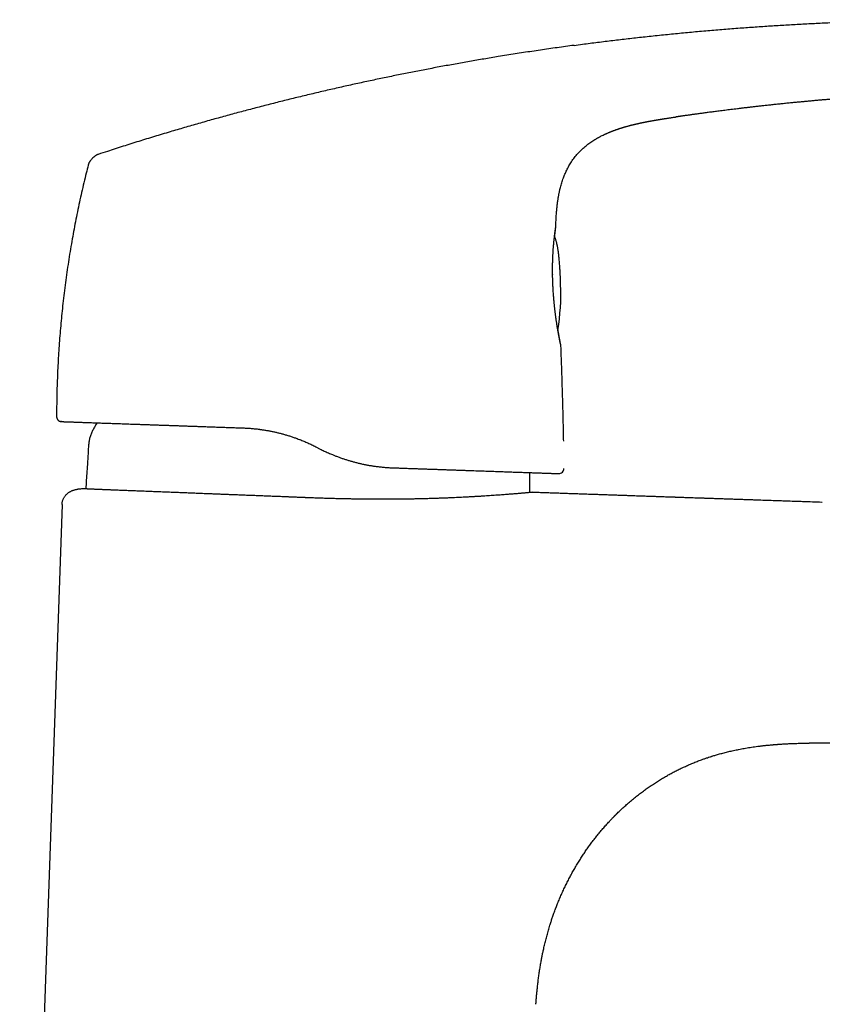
# Model space of a CAD drawing. Header units: millimetres. Extents: x 8 to 572, y 12 to 522.
# Tile 41 of 42: x 420 to 499, y 426 to 522. Entities that reach past the tile are written whole.
import ezdxf

# ---------------------------------------------------------------- set-up
doc = ezdxf.new("R2010")
doc.units = ezdxf.units.MM

msp = doc.modelspace()

# ---------------------------------------------------------------- linework, layer by layer
at = {"color": 7, "linetype": 'Continuous', "lineweight": 30}
for p, q in [((484.621, 512.881), (484.627, 512.881)), ((426.91, 508.155), (426.911, 508.155)), ((473.283, 490.576), (473.283, 490.567)), ((423.81, 483.457), (423.808, 483.457)), ((427.567, 482.483), (427.567, 482.483)), ((449.242, 480.492), (449.694, 480.262)), ((472.81, 477.861), (472.807, 477.861)), ((425.885, 476.311), (425.885, 476.31)), ((425.885, 476.311), (425.885, 476.31)), ((426.476, 476.357), (426.477, 476.357)), ((426.666, 476.351), (426.494, 476.356)), ((470.491, 476.01), (470.264, 476.003)), ((424.346, 474.811), (420.181, 355.546))]:
    msp.add_line(p, q, dxfattribs=at)
at = {"color": 7, "linetype": 'Continuous', "lineweight": 30, "flags": 128}
for points in [[(424.28, 482.958), (424.242, 482.961), (424.21, 482.965)], [(427.781, 482.836), (427.702, 482.708), (427.567, 482.483)], [(470.491, 476.01), (484.541, 475.526), (498.987, 475.028)]]:
    msp.add_lwpolyline(points, dxfattribs=at)
at = {"color": 7, "linetype": 'Continuous', "lineweight": 30}
for centre, radius, start, end in [((472.526, 502.139), 0.3, 344.19819, 358.86535), ((450.387, 495.551), 22.926, 350.88449, 2.18716), ((424.298, 483.457), 0.5, 179.97702, 246.28934), ((473.116, 478.351), 0.5, 268.00014, 1.13387)]:
    msp.add_arc(centre, radius, start, end, dxfattribs=at)
for points, knots in [([(474.613, 519.913), (474.888, 519.951), (475.659, 520.055), (476.928, 520.218), (478.419, 520.402), (479.912, 520.577), (481.434, 520.748), (482.986, 520.914), (484.568, 521.073), (486.151, 521.223), (487.735, 521.365), (489.32, 521.497), (490.876, 521.618), (492.403, 521.729), (493.9, 521.829), (495.399, 521.922), (496.898, 522.007), (498.399, 522.084), (499.9, 522.153), (501.403, 522.215), (502.907, 522.27), (504.412, 522.317), (505.909, 522.357), (507.398, 522.389), (508.879, 522.413), (510.36, 522.428), (511.767, 522.435), (513.1, 522.432), (514.358, 522.423), (515.615, 522.406), (516.873, 522.381), (518.13, 522.347), (519.077, 522.316), (519.605, 522.293), (519.715, 522.288)], [0, 0, 0, 0, 0.0184201, 0.0516544, 0.0848846, 0.1181122, 0.1513386, 0.186502, 0.221667, 0.2568352, 0.2920081, 0.3271872, 0.3623739, 0.3955583, 0.428752, 0.4619562, 0.4951721, 0.528401, 0.5616448, 0.594905, 0.6281835, 0.6614817, 0.6948003, 0.7275412, 0.7602966, 0.7930638, 0.8258405, 0.8536567, 0.8814758, 0.9092952, 0.9371129, 0.964927, 0.9927356, 1, 1, 1, 1]), ([(474.613, 519.913), (474.335, 519.876), (473.507, 519.765), (472.128, 519.569), (470.475, 519.326), (468.824, 519.071), (467.253, 518.82), (465.763, 518.572), (464.353, 518.33), (462.944, 518.08), (461.535, 517.822), (460.136, 517.558), (458.745, 517.288), (457.364, 517.012), (455.983, 516.728), (454.593, 516.435), (453.195, 516.131), (451.788, 515.818), (450.382, 515.497), (448.976, 515.167), (447.571, 514.83), (446.166, 514.484), (444.762, 514.13), (443.358, 513.768), (441.955, 513.398), (440.553, 513.019), (439.151, 512.632), (437.749, 512.236), (436.348, 511.832), (434.901, 511.406), (433.407, 510.957), (431.868, 510.483), (430.329, 509.999), (429.004, 509.574), (428.193, 509.307), (427.893, 509.208)], [0, 0, 0, 0, 0.017475, 0.052264, 0.087063, 0.121872, 0.156694, 0.186488, 0.216293, 0.246112, 0.275944, 0.305792, 0.335124, 0.364472, 0.39384, 0.423227, 0.453236, 0.483268, 0.513324, 0.543407, 0.573517, 0.603655, 0.633824, 0.664024, 0.694257, 0.724523, 0.754826, 0.785165, 0.815543, 0.84596, 0.879467, 0.913025, 0.946637, 0.980304, 1, 1, 1, 1]), ([(514.302, 515.412), (514.292, 515.412), (514.248, 515.411), (514.174, 515.409), (514.078, 515.406), (513.791, 515.398), (513.436, 515.388), (513.069, 515.377), (512.921, 515.372), (512.866, 515.371), (512.849, 515.37), (512.832, 515.369), (512.815, 515.369), (512.801, 515.368), (512.769, 515.367), (512.716, 515.366), (512.636, 515.363), (512.546, 515.36), (512.445, 515.357), (512.333, 515.353), (512.212, 515.349), (512.079, 515.344), (511.936, 515.339), (511.783, 515.334), (511.619, 515.328), (511.445, 515.322), (511.264, 515.315), (511.077, 515.307), (510.884, 515.3), (510.682, 515.292), (510.47, 515.283), (510.283, 515.275), (510.124, 515.269), (510.028, 515.265), (509.971, 515.262), (509.952, 515.261), (509.938, 515.261), (509.923, 515.26), (509.909, 515.259), (509.895, 515.259), (509.824, 515.256), (509.7, 515.25), (509.521, 515.242), (509.329, 515.234), (509.116, 515.224), (508.881, 515.213), (508.636, 515.201), (508.379, 515.188), (508.112, 515.175), (507.868, 515.162), (507.647, 515.151), (507.462, 515.141), (507.313, 515.133), (507.226, 515.129), (507.194, 515.127), (507.185, 515.126), (507.177, 515.126), (507.168, 515.125), (507.159, 515.125), (507.15, 515.124), (507.13, 515.123), (507.095, 515.121), (507.043, 515.119), (506.984, 515.115), (506.916, 515.112), (506.84, 515.107), (506.751, 515.102), (506.65, 515.097), (506.534, 515.09), (506.408, 515.083), (506.272, 515.075), (506.126, 515.067), (505.971, 515.057), (505.807, 515.048), (505.633, 515.037), (505.448, 515.026), (505.25, 515.014), (505.042, 515.001), (504.822, 514.987), (504.593, 514.972), (504.353, 514.957), (504.102, 514.94), (503.846, 514.923), (503.584, 514.905), (503.317, 514.886), (503.04, 514.867), (502.755, 514.847), (502.459, 514.825), (502.155, 514.803), (501.85, 514.78), (501.545, 514.757), (501.241, 514.733), (500.929, 514.709), (500.609, 514.683), (500.281, 514.656), (499.945, 514.629), (499.602, 514.6), (499.25, 514.57), (498.891, 514.539), (498.524, 514.506), (498.149, 514.473), (497.782, 514.439), (497.423, 514.406), (497.074, 514.373), (496.792, 514.346), (496.578, 514.326), (496.436, 514.312), (496.293, 514.298), (496.149, 514.284), (496.004, 514.269), (495.748, 514.244), (495.385, 514.208), (494.919, 514.16), (494.463, 514.112), (494.018, 514.065), (493.583, 514.018), (493.158, 513.971), (492.755, 513.927), (492.372, 513.883), (492.01, 513.842), (491.657, 513.801), (491.312, 513.761), (490.976, 513.721), (490.649, 513.681), (490.33, 513.643), (490.02, 513.605), (489.719, 513.567), (489.426, 513.531), (489.142, 513.495), (488.872, 513.461), (488.615, 513.428), (488.371, 513.396), (488.134, 513.365), (487.906, 513.335), (487.682, 513.306), (487.465, 513.277), (487.253, 513.248), (487.049, 513.221), (486.853, 513.194), (486.665, 513.168), (486.486, 513.144), (486.31, 513.12), (486.137, 513.096), (485.968, 513.072), (485.809, 513.05), (485.659, 513.029), (485.522, 513.009), (485.397, 512.992), (485.283, 512.975), (485.178, 512.96), (485.082, 512.947), (484.994, 512.934), (484.916, 512.923), (484.846, 512.913), (484.785, 512.904), (484.733, 512.896), (484.69, 512.89), (484.656, 512.885), (484.636, 512.882), (484.627, 512.881)], [0, 0, 0, 0, 0.000985, 0.004423, 0.007541, 0.010659, 0.033287, 0.043244, 0.047625, 0.048198, 0.048772, 0.049346, 0.049919, 0.050493, 0.050784, 0.05312, 0.055806, 0.058845, 0.062235, 0.065976, 0.070069, 0.074514, 0.07931, 0.084458, 0.089957, 0.095807, 0.10201, 0.10818, 0.114662, 0.121457, 0.128564, 0.135984, 0.140266, 0.144646, 0.145609, 0.14608, 0.146553, 0.147028, 0.147505, 0.147984, 0.148466, 0.154654, 0.160448, 0.166496, 0.174027, 0.181918, 0.190169, 0.19878, 0.207751, 0.217082, 0.223438, 0.22995, 0.23581, 0.238427, 0.238723, 0.239018, 0.239314, 0.23961, 0.239906, 0.240203, 0.2405, 0.241961, 0.243696, 0.245706, 0.24799, 0.250549, 0.253382, 0.256911, 0.260789, 0.265017, 0.269596, 0.274524, 0.279705, 0.285223, 0.291079, 0.297273, 0.30394, 0.310959, 0.31833, 0.326052, 0.334126, 0.342551, 0.351327, 0.359993, 0.368976, 0.378277, 0.387895, 0.39783, 0.408083, 0.418653, 0.428621, 0.438856, 0.449358, 0.460126, 0.471161, 0.482462, 0.494031, 0.505866, 0.517967, 0.530336, 0.542971, 0.555872, 0.567446, 0.579227, 0.591214, 0.59598, 0.600777, 0.605607, 0.610468, 0.615361, 0.620287, 0.636356, 0.652079, 0.667455, 0.682485, 0.697168, 0.711505, 0.725494, 0.738014, 0.750242, 0.762179, 0.773825, 0.785179, 0.796242, 0.807014, 0.817494, 0.827684, 0.837582, 0.847189, 0.856504, 0.865021, 0.873278, 0.881277, 0.889016, 0.896497, 0.903953, 0.911133, 0.918036, 0.924663, 0.931014, 0.937089, 0.942887, 0.948946, 0.95467, 0.96006, 0.965116, 0.969837, 0.974, 0.977863, 0.981426, 0.984689, 0.987652, 0.990316, 0.992679, 0.994743, 0.996507, 0.997971, 0.999136, 1, 1, 1, 1]), ([(472.826, 502.122), (472.827, 502.195), (472.83, 502.351), (472.838, 502.587), (472.849, 502.836), (472.862, 503.086), (472.878, 503.338), (472.896, 503.578), (472.916, 503.808), (472.938, 504.025), (472.961, 504.231), (472.985, 504.425), (473.011, 504.608), (473.037, 504.782), (473.063, 504.946), (473.09, 505.101), (473.117, 505.245), (473.144, 505.378), (473.17, 505.503), (473.196, 505.624), (473.232, 505.778), (473.279, 505.967), (473.34, 506.192), (473.408, 506.423), (473.483, 506.657), (473.561, 506.879), (473.641, 507.086), (473.719, 507.278), (473.805, 507.472), (473.897, 507.667), (473.999, 507.868), (474.111, 508.073), (474.234, 508.28), (474.365, 508.487), (474.506, 508.691), (474.657, 508.894), (474.814, 509.089), (474.976, 509.277), (475.144, 509.459), (475.321, 509.636), (475.506, 509.809), (475.694, 509.971), (475.883, 510.125), (476.071, 510.268), (476.263, 510.405), (476.454, 510.533), (476.643, 510.652), (476.829, 510.763), (477.013, 510.868), (477.196, 510.966), (477.376, 511.058), (477.522, 511.129), (477.635, 511.182), (477.715, 511.218), (477.794, 511.254), (477.871, 511.288), (477.941, 511.318), (478.004, 511.345), (478.057, 511.367), (478.104, 511.387), (478.144, 511.403), (478.175, 511.416), (478.199, 511.425), (478.22, 511.434), (478.244, 511.443), (478.274, 511.455), (478.313, 511.471), (478.361, 511.489), (478.418, 511.511), (478.485, 511.536), (478.561, 511.565), (478.639, 511.593), (478.718, 511.621), (478.792, 511.647), (478.865, 511.673), (478.935, 511.697), (479.013, 511.723), (479.098, 511.751), (479.188, 511.779), (479.268, 511.805), (479.336, 511.826), (479.391, 511.843), (479.436, 511.856), (479.476, 511.869), (479.519, 511.881), (479.569, 511.896), (479.629, 511.914), (479.698, 511.934), (479.775, 511.955), (479.861, 511.979), (479.945, 512.002), (480.024, 512.023), (480.093, 512.042), (480.156, 512.058), (480.213, 512.073), (480.264, 512.086), (480.306, 512.096), (480.341, 512.105), (480.368, 512.112), (480.392, 512.118), (480.414, 512.123), (480.437, 512.129), (480.466, 512.136), (480.501, 512.144), (480.544, 512.155), (480.593, 512.167), (480.646, 512.179), (480.7, 512.192), (480.751, 512.204), (480.801, 512.215), (480.85, 512.226), (480.897, 512.237), (480.94, 512.246), (480.977, 512.254), (481.004, 512.26), (481.024, 512.265), (481.044, 512.269), (481.069, 512.274), (481.098, 512.281), (481.131, 512.288), (481.165, 512.295), (481.197, 512.302), (481.224, 512.308), (481.245, 512.312), (481.26, 512.315), (481.272, 512.318), (481.292, 512.322), (481.318, 512.327), (481.346, 512.333), (481.372, 512.339), (481.404, 512.345), (481.441, 512.353), (481.484, 512.361), (481.526, 512.37), (481.561, 512.376), (481.589, 512.382), (481.611, 512.386), (481.634, 512.391), (481.656, 512.395), (481.677, 512.399), (481.696, 512.403), (481.713, 512.406), (481.728, 512.409), (481.741, 512.412), (481.754, 512.414), (481.77, 512.417), (481.79, 512.421), (481.817, 512.426), (481.853, 512.433), (481.899, 512.442), (481.952, 512.452), (482.006, 512.462), (482.06, 512.472), (482.112, 512.481), (482.186, 512.495), (482.281, 512.512), (482.381, 512.53), (482.462, 512.544), (482.524, 512.555), (482.582, 512.565), (482.634, 512.573), (482.678, 512.581), (482.713, 512.587), (482.74, 512.591), (482.76, 512.595), (482.777, 512.598), (482.791, 512.6), (482.807, 512.603), (482.827, 512.606), (482.855, 512.611), (482.893, 512.617), (482.939, 512.624), (482.995, 512.634), (483.061, 512.644), (483.134, 512.656), (483.216, 512.669), (483.305, 512.683), (483.402, 512.699), (483.509, 512.715), (483.623, 512.733), (483.747, 512.752), (483.883, 512.772), (484.034, 512.795), (484.199, 512.82), (484.375, 512.845), (484.517, 512.866), (484.6, 512.878), (484.621, 512.881)], [0, 0, 0, 0, 0.011636, 0.02465, 0.037234, 0.051059, 0.064327, 0.077035, 0.089183, 0.100771, 0.111606, 0.121901, 0.131656, 0.140871, 0.149715, 0.157994, 0.16571, 0.17286, 0.179451, 0.185894, 0.192447, 0.204397, 0.216699, 0.229351, 0.242353, 0.255704, 0.266441, 0.277397, 0.288574, 0.299969, 0.311582, 0.324115, 0.336833, 0.349736, 0.362826, 0.376104, 0.389567, 0.40243, 0.415456, 0.428641, 0.441986, 0.455492, 0.46791, 0.480461, 0.492934, 0.50506, 0.516836, 0.528266, 0.53935, 0.550372, 0.561032, 0.571329, 0.576058, 0.580705, 0.585272, 0.589758, 0.593999, 0.597437, 0.600486, 0.603146, 0.605416, 0.607297, 0.608503, 0.609593, 0.610877, 0.612559, 0.614763, 0.617489, 0.620738, 0.624508, 0.628799, 0.633612, 0.637758, 0.642064, 0.646181, 0.650099, 0.653818, 0.659324, 0.664326, 0.668826, 0.672825, 0.675616, 0.678098, 0.680273, 0.68237, 0.685284, 0.688658, 0.692494, 0.696789, 0.701544, 0.706758, 0.710787, 0.71462, 0.718117, 0.721279, 0.724105, 0.726597, 0.728321, 0.729841, 0.731187, 0.732367, 0.733581, 0.735139, 0.737237, 0.739752, 0.742681, 0.74596, 0.749178, 0.752265, 0.755223, 0.75833, 0.761285, 0.764088, 0.766513, 0.768443, 0.769553, 0.770979, 0.772773, 0.774936, 0.77745, 0.779975, 0.782795, 0.785479, 0.788065, 0.790594, 0.79344, 0.79596, 0.798227, 0.800434, 0.802653, 0.804884, 0.808254, 0.811718, 0.815441, 0.819438, 0.821642, 0.823923, 0.826282, 0.828719, 0.83116, 0.833291, 0.835026, 0.836442, 0.837544, 0.838361, 0.83935, 0.840704, 0.842426, 0.844513, 0.847649, 0.851118, 0.854533, 0.857888, 0.861184, 0.864422, 0.871825, 0.878908, 0.882976, 0.886923, 0.8905, 0.893603, 0.896236, 0.898406, 0.899747, 0.900835, 0.901685, 0.90244, 0.903168, 0.904172, 0.905674, 0.907674, 0.910171, 0.913165, 0.916656, 0.920643, 0.924938, 0.92969, 0.934898, 0.940562, 0.946682, 0.953257, 0.960288, 0.968546, 0.977356, 0.986715, 0.996625, 1, 1, 1, 1]), ([(427.894, 509.21), (427.88, 509.205), (427.853, 509.196), (427.811, 509.181), (427.767, 509.161), (427.719, 509.137), (427.668, 509.108), (427.611, 509.071), (427.548, 509.026), (427.479, 508.973), (427.412, 508.915), (427.345, 508.853), (427.281, 508.787), (427.22, 508.718), (427.163, 508.648), (427.11, 508.576), (427.063, 508.505), (427.021, 508.436), (426.986, 508.37), (426.958, 508.309), (426.936, 508.252), (426.921, 508.202), (426.913, 508.17), (426.909, 508.155)], [0, 0, 0, 0, 0.030533, 0.062294, 0.096185, 0.132778, 0.172336, 0.214884, 0.269532, 0.327265, 0.386988, 0.447656, 0.508547, 0.569414, 0.629961, 0.689404, 0.746652, 0.800548, 0.850115, 0.894783, 0.934611, 0.970459, 1, 1, 1, 1]), ([(427.893, 509.209), (427.893, 509.209), (427.893, 509.209), (427.893, 509.209), (427.893, 509.209)], [0, 0, 0, 0, 0.6278231, 1, 1, 1, 1]), ([(426.908, 508.156), (426.842, 507.894), (426.695, 507.316), (426.48, 506.419), (426.259, 505.465), (426.048, 504.509), (425.847, 503.55), (425.655, 502.59), (425.472, 501.628), (425.295, 500.648), (425.126, 499.651), (424.965, 498.637), (424.814, 497.622), (424.674, 496.605), (424.544, 495.586), (424.426, 494.581), (424.32, 493.591), (424.225, 492.615), (424.14, 491.638), (424.064, 490.66), (423.998, 489.682), (423.942, 488.703), (423.895, 487.723), (423.857, 486.728), (423.829, 485.717), (423.811, 484.689), (423.803, 483.936), (423.805, 483.525), (423.805, 483.457)], [0, 0, 0, 0, 0.032483, 0.071698, 0.110921, 0.150151, 0.189388, 0.228632, 0.267881, 0.307136, 0.348266, 0.389401, 0.43054, 0.471684, 0.512832, 0.553984, 0.593267, 0.632553, 0.671841, 0.711131, 0.750421, 0.789712, 0.829004, 0.868295, 0.909457, 0.950617, 0.991776, 1, 1, 1, 1]), ([(472.507, 497.392), (472.506, 497.451), (472.505, 497.567), (472.503, 497.735), (472.503, 497.894), (472.503, 498.045), (472.505, 498.186), (472.506, 498.317), (472.508, 498.437), (472.511, 498.547), (472.513, 498.65), (472.516, 498.745), (472.519, 498.835), (472.522, 498.919), (472.525, 498.997), (472.528, 499.07), (472.531, 499.139), (472.534, 499.208), (472.538, 499.308), (472.545, 499.439), (472.555, 499.606), (472.565, 499.778), (472.577, 499.953), (472.59, 500.125), (472.604, 500.29), (472.618, 500.45), (472.633, 500.603), (472.648, 500.75), (472.662, 500.886), (472.676, 501.01), (472.689, 501.124), (472.702, 501.233), (472.714, 501.335), (472.725, 501.424), (472.735, 501.502), (472.744, 501.569), (472.753, 501.633), (472.761, 501.693), (472.768, 501.75), (472.776, 501.803), (472.783, 501.852), (472.79, 501.898), (472.796, 501.94), (472.802, 501.978), (472.807, 502.009), (472.81, 502.029), (472.812, 502.039), (472.811, 502.039), (472.811, 502.039)], [0, 0, 0, 0, 0.024281, 0.0474774, 0.0695943, 0.0906353, 0.1106035, 0.1295011, 0.1463399, 0.1622297, 0.1771715, 0.1911659, 0.2042134, 0.2170175, 0.2287573, 0.2394882, 0.2500102, 0.2605865, 0.2712174, 0.2964912, 0.3220707, 0.3515123, 0.3812953, 0.4111241, 0.4409645, 0.4708234, 0.5007096, 0.5306379, 0.5605779, 0.5873786, 0.614159, 0.6409229, 0.6676762, 0.6944225, 0.7154346, 0.7364449, 0.7574548, 0.7786256, 0.8005098, 0.8219358, 0.8440466, 0.8668447, 0.8903332, 0.9145153, 0.938868, 0.962939, 0.986725, 1, 1, 1, 1]), ([(472.706, 501.104), (472.708, 501.119), (472.712, 501.16), (472.719, 501.224), (472.727, 501.294), (472.734, 501.353), (472.739, 501.402), (472.744, 501.442), (472.748, 501.478), (472.752, 501.511), (472.755, 501.541), (472.759, 501.57), (472.762, 501.601), (472.767, 501.637), (472.772, 501.678), (472.777, 501.72), (472.782, 501.761), (472.786, 501.799), (472.791, 501.834), (472.795, 501.87), (472.8, 501.906), (472.804, 501.94), (472.808, 501.972), (472.812, 502.004), (472.816, 502.034), (472.819, 502.062), (472.822, 502.084), (472.823, 502.095), (472.823, 502.098)], [0, 0, 0, 0, 0.027834, 0.076419, 0.124225, 0.168712, 0.200489, 0.230297, 0.258137, 0.284009, 0.307912, 0.330283, 0.354311, 0.387498, 0.424258, 0.464589, 0.508494, 0.545498, 0.584785, 0.627041, 0.672436, 0.715631, 0.761348, 0.809598, 0.860395, 0.913754, 0.96969, 1, 1, 1, 1]), ([(472.823, 502.103), (472.824, 502.112), (472.825, 502.122), (472.825, 502.124), (472.825, 502.124)], [0, 0, 0, 0, 0.878316, 1, 1, 1, 1]), ([(473.297, 496.426), (473.297, 496.426), (473.297, 496.432), (473.296, 496.446), (473.296, 496.468), (473.295, 496.494), (473.294, 496.523), (473.293, 496.557), (473.292, 496.595), (473.29, 496.639), (473.288, 496.689), (473.286, 496.746), (473.284, 496.811), (473.281, 496.885), (473.278, 496.969), (473.274, 497.066), (473.269, 497.178), (473.263, 497.308), (473.256, 497.458), (473.247, 497.632), (473.236, 497.831), (473.223, 498.056), (473.206, 498.299), (473.187, 498.55), (473.166, 498.796), (473.144, 499.03), (473.12, 499.25), (473.096, 499.454), (473.071, 499.644), (473.046, 499.819), (473.019, 499.982), (472.993, 500.132), (472.965, 500.27), (472.938, 500.397), (472.91, 500.514), (472.882, 500.622), (472.854, 500.72), (472.825, 500.81), (472.797, 500.892), (472.768, 500.967), (472.739, 501.035), (472.714, 501.09), (472.697, 501.122), (472.691, 501.135)], [0, 0, 0, 0, 0.000003, 0.004971, 0.01018, 0.016044, 0.022617, 0.029997, 0.038293, 0.047634, 0.058173, 0.070092, 0.083609, 0.09899, 0.116554, 0.136694, 0.159885, 0.186699, 0.217807, 0.253929, 0.295662, 0.343032, 0.394801, 0.448367, 0.500359, 0.549566, 0.595621, 0.63852, 0.678382, 0.715367, 0.749647, 0.781388, 0.810754, 0.837897, 0.862966, 0.886098, 0.907427, 0.92708, 0.945176, 0.961831, 0.977155, 0.991253, 1, 1, 1, 1]), ([(472.507, 497.393), (472.507, 497.393), (472.508, 497.391), (472.507, 497.39), (472.506, 497.388)], [0, 0, 0, 0, 0.1359795, 1, 1, 1, 1]), ([(472.523, 496.764), (472.522, 496.78), (472.521, 496.82), (472.519, 496.888), (472.516, 496.97), (472.513, 497.062), (472.51, 497.163), (472.508, 497.273), (472.506, 497.349), (472.506, 497.388)], [0, 0, 0, 0, 0.077894, 0.192708, 0.323328, 0.469847, 0.632391, 0.811127, 1, 1, 1, 1]), ([(472.523, 496.761), (472.524, 496.761), (472.525, 496.762), (472.524, 496.764), (472.521, 496.765), (472.519, 496.765)], [0, 0, 0, 0, 0.279405, 0.647127, 1, 1, 1, 1]), ([(473.268, 490.653), (473.268, 490.653), (473.268, 490.653), (473.267, 490.657), (473.266, 490.661), (473.265, 490.666), (473.264, 490.672), (473.262, 490.678), (473.261, 490.683), (473.26, 490.688), (473.259, 490.694), (473.258, 490.699), (473.256, 490.706), (473.253, 490.718), (473.25, 490.736), (473.245, 490.755), (473.241, 490.777), (473.235, 490.801), (473.23, 490.828), (473.224, 490.857), (473.217, 490.888), (473.209, 490.929), (473.198, 490.983), (473.184, 491.052), (473.169, 491.128), (473.153, 491.212), (473.136, 491.303), (473.116, 491.407), (473.094, 491.524), (473.071, 491.655), (473.046, 491.792), (473.021, 491.935), (472.996, 492.084), (472.97, 492.239), (472.944, 492.398), (472.918, 492.561), (472.896, 492.704), (472.878, 492.824), (472.864, 492.921), (472.849, 493.024), (472.834, 493.133), (472.818, 493.25), (472.801, 493.375), (472.785, 493.504), (472.769, 493.635), (472.752, 493.768), (472.736, 493.908), (472.719, 494.055), (472.702, 494.209), (472.686, 494.368), (472.669, 494.534), (472.652, 494.707), (472.636, 494.888), (472.62, 495.077), (472.604, 495.275), (472.589, 495.479), (472.574, 495.691), (472.562, 495.893), (472.551, 496.084), (472.542, 496.264), (472.534, 496.447), (472.528, 496.613), (472.525, 496.718), (472.524, 496.761)], [0, 0, 0, 0, 0.003967, 0.010589, 0.019181, 0.026903, 0.033755, 0.039736, 0.044847, 0.049021, 0.052423, 0.055786, 0.059305, 0.068316, 0.078216, 0.089006, 0.099391, 0.110459, 0.121809, 0.133302, 0.14494, 0.156722, 0.177047, 0.197791, 0.218954, 0.240536, 0.262536, 0.28495, 0.311401, 0.337559, 0.36342, 0.388979, 0.414688, 0.440075, 0.465139, 0.489877, 0.514297, 0.527866, 0.541369, 0.555442, 0.570339, 0.586061, 0.602609, 0.619981, 0.636154, 0.652982, 0.670464, 0.688602, 0.707394, 0.726487, 0.74621, 0.766563, 0.787543, 0.80955, 0.832205, 0.855508, 0.879456, 0.904048, 0.923823, 0.943994, 0.964563, 0.985528, 1, 1, 1, 1]), ([(473.283, 490.576), (473.283, 490.579), (473.282, 490.587), (473.281, 490.599), (473.279, 490.612), (473.277, 490.624), (473.275, 490.633), (473.274, 490.64), (473.273, 490.645), (473.272, 490.654), (473.269, 490.667), (473.265, 490.688), (473.261, 490.713), (473.255, 490.741), (473.248, 490.778), (473.239, 490.825), (473.228, 490.884), (473.215, 490.952), (473.202, 491.026), (473.187, 491.104), (473.173, 491.184), (473.157, 491.272), (473.14, 491.367), (473.122, 491.469), (473.103, 491.577), (473.084, 491.691), (473.064, 491.809), (473.048, 491.901), (473.04, 491.955), (473.038, 491.964)], [0, 0, 0, 0, 0.0129854, 0.0332205, 0.0514179, 0.0676001, 0.0817907, 0.0940157, 0.1049753, 0.1158096, 0.1491666, 0.1814812, 0.2186053, 0.2553932, 0.2931866, 0.3453882, 0.3994149, 0.4552748, 0.5129135, 0.5629317, 0.6139224, 0.6658841, 0.7188139, 0.772707, 0.827557, 0.8801423, 0.9335635, 0.9878121, 1, 1, 1, 1]), ([(473.283, 490.567), (473.304, 490.038), (473.344, 488.979), (473.398, 487.391), (473.447, 485.803), (473.491, 484.214), (473.53, 482.625), (473.552, 481.566), (473.563, 481.037)], [0, 0, 0, 0, 0.166667, 0.333333, 0.5, 0.666667, 0.833333, 1, 1, 1, 1]), ([(423.802, 483.457), (423.803, 483.435), (423.804, 483.392), (423.817, 483.331), (423.835, 483.275), (423.857, 483.227), (423.88, 483.187), (423.904, 483.154), (423.927, 483.125), (423.954, 483.097), (423.986, 483.068), (424.025, 483.04), (424.063, 483.017), (424.095, 483.002), (424.119, 482.992), (424.136, 482.985), (424.146, 482.982), (424.152, 482.98), (424.158, 482.978), (424.165, 482.976), (424.173, 482.974), (424.181, 482.972), (424.191, 482.97), (424.2, 482.967), (424.211, 482.965), (424.222, 482.963), (424.234, 482.962), (424.245, 482.96), (424.257, 482.959), (424.264, 482.959), (424.268, 482.958)], [0, 0, 0, 0, 0.056038, 0.109125, 0.158354, 0.202996, 0.242507, 0.276522, 0.30579, 0.335063, 0.375009, 0.415832, 0.457317, 0.485362, 0.506905, 0.522113, 0.53123, 0.534837, 0.538702, 0.547771, 0.559294, 0.573668, 0.597605, 0.627221, 0.662646, 0.712925, 0.771756, 0.839188, 0.91526, 1, 1, 1, 1]), ([(424.28, 482.958), (424.281, 482.958), (424.282, 482.958), (424.295, 482.957), (424.318, 482.956), (424.351, 482.955), (424.393, 482.954), (424.445, 482.952), (424.505, 482.95), (424.575, 482.947), (424.655, 482.945), (424.745, 482.941), (424.845, 482.938), (424.955, 482.934), (425.075, 482.93), (425.204, 482.925), (425.342, 482.921), (425.482, 482.916), (425.622, 482.911), (425.76, 482.906), (425.904, 482.901), (426.055, 482.896), (426.211, 482.89), (426.372, 482.885), (426.535, 482.879), (426.7, 482.873), (426.871, 482.867), (427.049, 482.861), (427.25, 482.854), (427.476, 482.846), (427.729, 482.837), (427.99, 482.828), (428.26, 482.819), (428.539, 482.809), (428.826, 482.799), (429.122, 482.789), (429.427, 482.778), (429.74, 482.767), (430.061, 482.756), (430.391, 482.744), (430.727, 482.733), (431.069, 482.721), (431.417, 482.708), (431.772, 482.696), (432.135, 482.683), (432.506, 482.67), (432.886, 482.657), (433.273, 482.644), (433.667, 482.63), (434.068, 482.616), (434.476, 482.602), (434.889, 482.587), (435.308, 482.573), (435.731, 482.558), (436.159, 482.543), (436.592, 482.528), (437.028, 482.513), (437.466, 482.497), (437.907, 482.482), (438.352, 482.466), (438.806, 482.45), (439.266, 482.434), (439.733, 482.418), (440.204, 482.402), (440.678, 482.385), (441.155, 482.368), (441.635, 482.352), (441.958, 482.34), (442.12, 482.335)], [0, 0, 0, 0, 0.015812, 0.031593, 0.047348, 0.063083, 0.078804, 0.094237, 0.109669, 0.125104, 0.140557, 0.156287, 0.171982, 0.187649, 0.203294, 0.218924, 0.234545, 0.250164, 0.263255, 0.276315, 0.289347, 0.302355, 0.315343, 0.328314, 0.340533, 0.352745, 0.364951, 0.377198, 0.389575, 0.405324, 0.421038, 0.436723, 0.452388, 0.468038, 0.483682, 0.499327, 0.514966, 0.530605, 0.546251, 0.56191, 0.577591, 0.593019, 0.60848, 0.623983, 0.639327, 0.654978, 0.670632, 0.686297, 0.701979, 0.717686, 0.733423, 0.749198, 0.764881, 0.780554, 0.796222, 0.811893, 0.827573, 0.842987, 0.858423, 0.873885, 0.889398, 0.905208, 0.921004, 0.936792, 0.95258, 0.968372, 0.984177, 1, 1, 1, 1]), ([(427.567, 482.483), (427.535, 482.429), (427.471, 482.321), (427.379, 482.156), (427.295, 481.989), (427.218, 481.818), (427.151, 481.643), (427.095, 481.468), (427.049, 481.294), (427.011, 481.119), (426.981, 480.942), (426.957, 480.763), (426.936, 480.553), (426.918, 480.311), (426.903, 480.039), (426.891, 479.767), (426.877, 479.496), (426.861, 479.226), (426.848, 479.046), (426.842, 478.957)], [0, 0, 0, 0, 0.051656, 0.103181, 0.154529, 0.205736, 0.256903, 0.30816, 0.356688, 0.405496, 0.454635, 0.504112, 0.553896, 0.628404, 0.703157, 0.777851, 0.852252, 0.92627, 1, 1, 1, 1]), ([(442.12, 482.335), (442.249, 482.329), (442.509, 482.319), (442.9, 482.291), (443.294, 482.254), (443.582, 482.222), (443.739, 482.2), (443.764, 482.196)], [0, 0, 0, 0, 0.237494, 0.475785, 0.714944, 0.955043, 1, 1, 1, 1]), ([(443.763, 482.196), (443.784, 482.193), (443.918, 482.176), (444.159, 482.139), (444.486, 482.085), (444.806, 482.025), (445.125, 481.959), (445.443, 481.886), (445.766, 481.807), (446.094, 481.719), (446.427, 481.622), (446.759, 481.519), (447.088, 481.408), (447.386, 481.303), (447.573, 481.231), (447.652, 481.2)], [0, 0, 0, 0, 0.015879, 0.102258, 0.183597, 0.264852, 0.346034, 0.427152, 0.508218, 0.59415, 0.680045, 0.765917, 0.851781, 0.937654, 1, 1, 1, 1]), ([(447.653, 481.202), (447.661, 481.199), (447.801, 481.146), (448.071, 481.035), (448.464, 480.866), (448.855, 480.686), (449.112, 480.557), (449.242, 480.492)], [0, 0, 0, 0, 0.0147142, 0.2585814, 0.5040497, 0.751172, 1, 1, 1, 1]), ([(449.694, 480.262), (449.825, 480.196), (450.087, 480.065), (450.484, 479.883), (450.793, 479.748), (450.971, 479.677), (451.014, 479.66)], [0, 0, 0, 0, 0.302912, 0.60405, 0.903494, 1, 1, 1, 1]), ([(426.842, 478.957), (426.822, 478.665), (426.781, 478.081), (426.721, 477.213), (426.684, 476.636), (426.666, 476.351)], [0, 0, 0, 0, 0.336011, 0.672018, 1, 1, 1, 1]), ([(451.014, 479.66), (451.106, 479.623), (451.306, 479.543), (451.609, 479.43), (451.924, 479.32), (452.234, 479.218), (452.545, 479.122), (452.858, 479.032), (453.178, 478.946), (453.505, 478.865), (453.839, 478.79), (454.173, 478.721), (454.508, 478.66), (454.844, 478.605), (455.074, 478.571), (455.192, 478.556), (455.199, 478.555)], [0, 0, 0, 0, 0.067505, 0.146671, 0.221274, 0.295852, 0.37042, 0.444991, 0.519576, 0.598708, 0.677876, 0.757092, 0.836366, 0.91571, 0.995144, 1, 1, 1, 1]), ([(455.198, 478.555), (455.224, 478.551), (455.38, 478.529), (455.665, 478.498), (456.053, 478.462), (456.439, 478.435), (456.695, 478.425), (456.823, 478.419)], [0, 0, 0, 0, 0.046792, 0.285708, 0.524165, 0.762236, 1, 1, 1, 1]), ([(456.823, 478.419), (456.969, 478.414), (457.263, 478.404), (457.699, 478.389), (458.132, 478.374), (458.561, 478.359), (458.984, 478.344), (459.401, 478.329), (459.813, 478.315), (460.219, 478.301), (460.623, 478.287), (461.024, 478.273), (461.422, 478.259), (461.816, 478.245), (462.206, 478.231), (462.591, 478.218), (462.971, 478.205), (463.345, 478.191), (463.714, 478.179), (464.075, 478.166), (464.432, 478.154), (464.782, 478.141), (465.125, 478.129), (465.46, 478.118), (465.788, 478.106), (466.11, 478.095), (466.429, 478.084), (466.743, 478.073), (467.053, 478.062), (467.356, 478.051), (467.652, 478.041), (467.942, 478.031), (468.225, 478.021), (468.501, 478.011), (468.77, 478.002), (469.031, 477.993), (469.286, 477.984), (469.532, 477.975), (469.77, 477.967), (469.999, 477.959), (470.219, 477.951), (470.433, 477.944), (470.64, 477.937), (470.841, 477.93), (471.035, 477.923), (471.221, 477.916), (471.398, 477.91), (471.567, 477.904), (471.728, 477.899), (471.88, 477.893), (472.024, 477.888), (472.16, 477.884), (472.287, 477.879), (472.404, 477.875), (472.512, 477.871), (472.611, 477.868), (472.7, 477.865), (472.78, 477.862), (472.853, 477.859), (472.917, 477.857), (472.972, 477.855), (473.017, 477.854), (473.052, 477.852), (473.078, 477.852), (473.094, 477.851), (473.097, 477.851), (473.099, 477.851)], [0, 0, 0, 0, 0.015725, 0.031444, 0.047161, 0.062882, 0.078615, 0.094082, 0.109571, 0.125087, 0.140443, 0.1561, 0.171756, 0.187414, 0.203081, 0.218763, 0.234466, 0.250193, 0.26581, 0.281415, 0.297013, 0.31261, 0.328212, 0.343544, 0.358892, 0.374258, 0.389639, 0.405316, 0.42098, 0.436636, 0.452291, 0.467949, 0.483617, 0.499298, 0.514986, 0.530658, 0.546319, 0.561974, 0.577629, 0.59301, 0.608401, 0.623808, 0.639277, 0.655032, 0.670761, 0.686468, 0.70216, 0.717843, 0.733522, 0.749203, 0.765012, 0.780778, 0.796506, 0.812202, 0.827872, 0.843243, 0.8586, 0.87395, 0.889546, 0.905418, 0.921249, 0.937044, 0.95281, 0.968553, 0.984281, 1, 1, 1, 1]), ([(470.266, 477.441), (470.265, 477.569), (470.265, 477.738), (470.268, 477.908), (470.269, 477.95)], [0, 0, 0, 0, 0.754335, 1, 1, 1, 1]), ([(473.113, 477.851), (473.116, 477.851), (473.121, 477.851), (473.129, 477.851), (473.137, 477.851), (473.145, 477.852), (473.154, 477.852), (473.161, 477.853), (473.169, 477.854), (473.176, 477.855), (473.183, 477.856), (473.189, 477.857), (473.193, 477.857), (473.198, 477.858), (473.208, 477.86), (473.216, 477.861), (473.222, 477.863), (473.222, 477.863)], [0, 0, 0, 0, 0.18377, 0.347496, 0.491241, 0.615082, 0.719116, 0.790793, 0.848975, 0.89395, 0.91939, 0.938374, 0.945898, 0.952527, 0.968124, 0.998149, 1, 1, 1, 1]), ([(470.264, 476.003), (470.265, 476.137), (470.266, 476.617), (470.266, 477.096), (470.266, 477.441)], [0, 0, 0, 0, 0.280466, 1, 1, 1, 1]), ([(424.335, 474.812), (424.338, 474.853), (424.343, 474.935), (424.363, 475.057), (424.393, 475.177), (424.433, 475.293), (424.483, 475.406), (424.541, 475.512), (424.606, 475.612), (424.677, 475.704), (424.755, 475.791), (424.839, 475.871), (424.928, 475.946), (425.022, 476.014), (425.12, 476.076), (425.223, 476.131), (425.329, 476.179), (425.437, 476.219), (425.547, 476.253), (425.658, 476.28), (425.771, 476.3), (425.847, 476.307), (425.885, 476.311)], [0, 0, 0, 0, 0.05227, 0.104545, 0.15682, 0.209084, 0.261333, 0.313581, 0.362868, 0.412174, 0.461476, 0.510737, 0.559943, 0.609137, 0.65835, 0.707598, 0.756885, 0.806205, 0.854664, 0.903126, 0.951577, 1, 1, 1, 1]), ([(426.477, 476.357), (426.405, 476.352), (426.208, 476.337), (426.01, 476.32), (425.885, 476.31)], [0, 0, 0, 0, 0.363023, 1, 1, 1, 1]), ([(470.491, 476.01), (470.49, 476.01), (470.487, 476.01), (470.466, 476.008), (470.433, 476.005), (470.386, 476.001), (470.326, 475.995), (470.254, 475.988), (470.169, 475.98), (470.071, 475.971), (469.96, 475.961), (469.835, 475.95), (469.696, 475.938), (469.545, 475.924), (469.381, 475.91), (469.204, 475.895), (469.014, 475.878), (468.812, 475.862), (468.597, 475.844), (468.371, 475.826), (468.133, 475.807), (467.883, 475.787), (467.623, 475.768), (467.353, 475.748), (467.073, 475.727), (466.783, 475.707), (466.481, 475.686), (466.167, 475.664), (465.84, 475.643), (465.502, 475.621), (465.152, 475.6), (464.791, 475.579), (464.419, 475.558), (464.059, 475.538), (463.715, 475.521), (463.389, 475.505), (463.056, 475.489), (462.717, 475.474), (462.37, 475.459), (461.996, 475.444), (461.592, 475.429), (461.156, 475.414), (460.714, 475.4), (460.264, 475.387), (459.808, 475.375), (459.341, 475.364), (458.867, 475.355), (458.385, 475.346), (457.896, 475.34), (457.399, 475.334), (456.926, 475.33), (456.479, 475.328), (456.059, 475.327), (455.637, 475.327), (455.212, 475.328), (454.784, 475.33), (454.328, 475.333), (453.842, 475.338), (453.327, 475.344), (452.809, 475.353), (452.283, 475.362), (451.75, 475.374), (451.211, 475.387), (450.668, 475.402), (450.123, 475.418), (449.575, 475.436), (449.026, 475.455), (448.64, 475.47), (448.42, 475.479), (448.365, 475.481), (448.307, 475.484), (448.248, 475.486), (448.187, 475.488), (448.124, 475.491), (448.018, 475.495), (447.865, 475.501), (447.698, 475.508), (447.556, 475.514), (447.431, 475.519), (447.289, 475.525), (447.136, 475.531), (446.988, 475.537), (446.855, 475.543), (446.737, 475.547), (446.635, 475.551), (446.547, 475.555), (446.474, 475.558), (446.416, 475.56), (446.373, 475.562), (446.348, 475.563), (446.334, 475.564), (446.328, 475.564), (446.323, 475.564), (446.312, 475.564), (446.216, 475.568), (446.034, 475.575), (445.684, 475.589), (445.246, 475.606), (444.721, 475.627), (444.192, 475.647), (443.66, 475.668), (443.125, 475.689), (442.593, 475.71), (442.07, 475.73), (441.554, 475.751), (441.047, 475.771), (440.548, 475.79), (440.1, 475.808), (439.701, 475.824), (439.348, 475.837), (438.998, 475.851), (438.65, 475.865), (438.306, 475.878), (437.964, 475.892), (437.65, 475.904), (437.362, 475.916), (437.1, 475.926), (436.841, 475.936), (436.584, 475.946), (436.322, 475.956), (436.053, 475.967), (435.745, 475.979), (435.408, 475.992), (435.049, 476.006), (434.703, 476.019), (434.371, 476.032), (434.054, 476.044), (433.751, 476.056), (433.462, 476.067), (433.186, 476.078), (432.989, 476.086), (432.866, 476.091), (432.813, 476.093), (432.76, 476.095), (432.707, 476.097), (432.655, 476.099), (432.603, 476.101), (432.475, 476.106), (432.284, 476.113), (432.036, 476.123), (431.792, 476.133), (431.543, 476.142), (431.292, 476.152), (431.051, 476.162), (430.821, 476.171), (430.602, 476.179), (430.443, 476.186), (430.339, 476.19), (430.287, 476.192), (430.234, 476.194), (430.177, 476.196), (430.05, 476.201), (429.87, 476.209), (429.649, 476.217), (429.452, 476.225), (429.265, 476.233), (429.089, 476.24), (428.924, 476.247), (428.759, 476.253), (428.596, 476.26), (428.436, 476.266), (428.288, 476.272), (428.187, 476.277), (428.125, 476.279), (428.1, 476.28), (428.076, 476.281), (428.052, 476.282), (428.028, 476.283), (428.004, 476.284), (427.981, 476.285), (427.918, 476.288), (427.826, 476.292), (427.708, 476.297), (427.599, 476.302), (427.525, 476.305), (427.481, 476.307), (427.468, 476.307), (427.455, 476.308), (427.442, 476.308), (427.429, 476.309), (427.391, 476.311), (427.332, 476.313), (427.252, 476.317), (427.175, 476.321), (427.102, 476.324), (427.035, 476.327), (426.987, 476.329), (426.954, 476.331), (426.935, 476.332), (426.916, 476.333), (426.896, 476.334), (426.868, 476.335), (426.832, 476.337), (426.787, 476.34), (426.741, 476.342), (426.696, 476.344), (426.656, 476.347), (426.622, 476.348), (426.591, 476.35), (426.563, 476.352), (426.537, 476.353), (426.515, 476.355), (426.498, 476.356), (426.485, 476.357), (426.478, 476.357), (426.477, 476.357), (426.477, 476.357)], [0, 0, 0, 0, 0.0078841, 0.0157484, 0.0235985, 0.0314399, 0.0392782, 0.0469788, 0.0546867, 0.0624072, 0.0701523, 0.0780361, 0.0859051, 0.0937647, 0.1016202, 0.109477, 0.1173404, 0.1252156, 0.1330836, 0.140937, 0.148781, 0.1566212, 0.1644628, 0.1721705, 0.1798884, 0.1876223, 0.1952816, 0.2030984, 0.2109249, 0.2187675, 0.2266327, 0.234527, 0.2424574, 0.2504308, 0.2569131, 0.2633995, 0.2698939, 0.2764006, 0.2829237, 0.2894675, 0.2972122, 0.3049988, 0.3128347, 0.3205154, 0.328345, 0.3361784, 0.3440226, 0.3518848, 0.3597721, 0.3676907, 0.3756468, 0.3821497, 0.3886459, 0.3951381, 0.4016287, 0.4081202, 0.4146145, 0.4222751, 0.4299455, 0.4376285, 0.4453262, 0.4531983, 0.4610894, 0.4690007, 0.476933, 0.4848867, 0.4928618, 0.5008576, 0.5016335, 0.5024373, 0.5032693, 0.5041293, 0.5050175, 0.5059337, 0.506878, 0.5096201, 0.5125751, 0.5141651, 0.5158106, 0.5179894, 0.5203492, 0.5224961, 0.5244298, 0.5261501, 0.5276288, 0.528902, 0.5299697, 0.5308316, 0.5314196, 0.5318481, 0.5319497, 0.5320356, 0.5321058, 0.5321601, 0.5325221, 0.5363136, 0.5401097, 0.547821, 0.5555402, 0.5632663, 0.571185, 0.5792119, 0.587178, 0.5950828, 0.6029256, 0.6107055, 0.6184218, 0.6260737, 0.6316719, 0.6372724, 0.6428751, 0.6484799, 0.6540867, 0.6596955, 0.6653067, 0.6697175, 0.67413, 0.6785442, 0.6829599, 0.6873769, 0.6921528, 0.6970143, 0.7036923, 0.7102206, 0.7165984, 0.7228251, 0.7289002, 0.7347187, 0.7403901, 0.7459139, 0.7512898, 0.7523942, 0.7534949, 0.7545918, 0.7556849, 0.7567743, 0.7578599, 0.7589417, 0.7648241, 0.7699793, 0.7750427, 0.7809503, 0.7867269, 0.7923721, 0.7978854, 0.8032667, 0.8085155, 0.8098791, 0.8112335, 0.8125786, 0.8139203, 0.8157053, 0.8225917, 0.8283588, 0.8339756, 0.8394414, 0.8447558, 0.8499187, 0.8549296, 0.86064, 0.8661393, 0.8714275, 0.876505, 0.8774629, 0.8784153, 0.8793624, 0.8803041, 0.8812403, 0.8821712, 0.8830966, 0.8840166, 0.8896752, 0.8945459, 0.8992449, 0.9043042, 0.9049508, 0.9055938, 0.906233, 0.9068686, 0.9075005, 0.908222, 0.9124906, 0.9166265, 0.9211648, 0.9255311, 0.9297257, 0.9337497, 0.9351258, 0.9364811, 0.9378156, 0.9391356, 0.9409003, 0.9442921, 0.9475851, 0.9522646, 0.956732, 0.9609926, 0.9650538, 0.9689259, 0.9732413, 0.9777587, 0.9825152, 0.9872264, 0.992151, 0.9969347, 1, 1, 1, 1]), ([(498.987, 475.023), (498.967, 475.023), (498.648, 475.034), (498.032, 475.056), (497.142, 475.086), (496.261, 475.116), (495.403, 475.146), (494.57, 475.175), (493.761, 475.202), (492.96, 475.23), (492.166, 475.257), (491.379, 475.284), (490.6, 475.311), (489.829, 475.338), (489.066, 475.364), (488.311, 475.39), (487.567, 475.415), (486.837, 475.44), (486.118, 475.465), (485.407, 475.489), (484.699, 475.514), (483.996, 475.538), (483.296, 475.562), (482.604, 475.586), (481.921, 475.609), (481.25, 475.632), (480.591, 475.655), (479.943, 475.677), (479.304, 475.699), (478.669, 475.721), (478.037, 475.743), (477.41, 475.765), (476.791, 475.786), (476.18, 475.807), (475.577, 475.828), (474.983, 475.848), (474.398, 475.868), (473.821, 475.888), (473.253, 475.908), (472.693, 475.927), (472.141, 475.946), (471.601, 475.965), (471.072, 475.983), (470.686, 475.997), (470.475, 476.004), (470.436, 476.005)], [0, 0, 0, 0, 0.002091, 0.03353, 0.064696, 0.095584, 0.12619, 0.154785, 0.183123, 0.211201, 0.239015, 0.266563, 0.293843, 0.320852, 0.347588, 0.374049, 0.400234, 0.425679, 0.450854, 0.475757, 0.500386, 0.525182, 0.549693, 0.573916, 0.597853, 0.621501, 0.644446, 0.667112, 0.689499, 0.711605, 0.733874, 0.755851, 0.777537, 0.79893, 0.820032, 0.840842, 0.861361, 0.881545, 0.90144, 0.921046, 0.940364, 0.959394, 0.977805, 0.99594, 1, 1, 1, 1]), ([(424.385, 474.81), (424.372, 474.811), (424.355, 474.811), (424.348, 474.811), (424.347, 474.811)], [0, 0, 0, 0, 0.8320625, 1, 1, 1, 1]), ([(470.871, 425.775), (470.873, 425.805), (470.876, 425.845), (470.88, 425.896), (470.882, 425.928), (470.885, 425.96), (470.887, 425.992), (470.89, 426.025), (470.892, 426.058), (470.894, 426.085), (470.898, 426.137), (470.907, 426.244), (470.926, 426.477), (470.956, 426.805), (470.997, 427.224), (471.045, 427.666), (471.102, 428.132), (471.164, 428.598), (471.233, 429.065), (471.308, 429.534), (471.374, 429.907), (471.425, 430.182), (471.459, 430.359), (471.493, 430.533), (471.529, 430.708), (471.566, 430.883), (471.625, 431.16), (471.712, 431.54), (471.83, 432.023), (471.957, 432.508), (472.093, 432.994), (472.226, 433.439), (472.354, 433.841), (472.473, 434.201), (472.612, 434.6), (472.719, 434.897), (472.792, 435.091), (472.813, 435.144), (472.833, 435.198), (472.854, 435.251), (472.874, 435.305), (472.895, 435.358), (472.966, 435.541), (473.091, 435.852), (473.276, 436.29), (473.47, 436.729), (473.673, 437.167), (473.886, 437.605), (474.104, 438.034), (474.328, 438.454), (474.556, 438.865), (474.792, 439.275), (475.038, 439.683), (475.285, 440.077), (475.533, 440.457), (475.781, 440.823), (476.036, 441.187), (476.3, 441.548), (476.571, 441.907), (476.851, 442.264), (477.141, 442.621), (477.442, 442.978), (477.754, 443.334), (478.039, 443.646), (478.293, 443.915), (478.456, 444.085), (478.563, 444.194), (478.614, 444.245), (478.664, 444.296), (478.715, 444.347), (478.765, 444.397), (478.816, 444.448), (478.969, 444.597), (479.225, 444.844), (479.59, 445.181), (479.964, 445.512), (480.346, 445.836), (480.735, 446.152), (481.125, 446.455), (481.514, 446.745), (481.903, 447.022), (482.298, 447.292), (482.7, 447.554), (483.096, 447.8), (483.485, 448.032), (483.867, 448.249), (484.253, 448.46), (484.645, 448.664), (485.042, 448.86), (485.443, 449.05), (485.852, 449.233), (486.27, 449.411), (486.696, 449.581), (487.077, 449.725), (487.412, 449.845), (487.689, 449.941), (487.908, 450.013), (488.035, 450.054), (488.083, 450.069), (488.097, 450.074), (488.112, 450.078), (488.127, 450.083), (488.142, 450.088), (488.209, 450.109), (488.332, 450.147), (488.515, 450.202), (488.708, 450.258), (488.91, 450.316), (489.123, 450.374), (489.346, 450.433), (489.572, 450.49), (489.801, 450.546), (490.032, 450.6), (490.272, 450.653), (490.52, 450.706), (490.777, 450.759), (491.043, 450.81), (491.318, 450.86), (491.601, 450.909), (491.893, 450.956), (492.194, 451.001), (492.503, 451.045), (492.76, 451.078), (492.962, 451.102), (493.106, 451.119), (493.252, 451.136), (493.399, 451.152), (493.544, 451.167), (493.71, 451.183), (493.897, 451.201), (494.099, 451.219), (494.231, 451.23), (494.294, 451.235)], [0, 0, 0, 0, 0.002364, 0.003187, 0.004021, 0.004866, 0.005722, 0.006589, 0.007467, 0.008284, 0.008741, 0.011614, 0.016748, 0.027171, 0.037604, 0.049951, 0.062249, 0.074606, 0.087022, 0.099497, 0.11203, 0.116921, 0.121576, 0.126247, 0.130934, 0.135636, 0.140354, 0.153299, 0.16636, 0.179537, 0.192829, 0.206237, 0.216144, 0.226112, 0.236143, 0.249479, 0.250982, 0.252487, 0.253994, 0.255502, 0.257011, 0.258521, 0.260033, 0.272442, 0.28495, 0.297558, 0.310265, 0.323072, 0.335979, 0.34824, 0.360589, 0.373027, 0.385554, 0.398169, 0.409714, 0.421331, 0.433022, 0.444785, 0.456621, 0.46853, 0.480513, 0.492892, 0.50535, 0.517885, 0.526201, 0.53455, 0.536429, 0.53831, 0.540192, 0.542076, 0.543962, 0.545849, 0.547738, 0.560785, 0.573869, 0.58699, 0.600147, 0.613341, 0.626572, 0.639082, 0.651626, 0.664203, 0.676815, 0.689461, 0.700986, 0.712539, 0.72412, 0.735728, 0.747364, 0.759027, 0.770718, 0.782749, 0.79481, 0.8069, 0.814895, 0.822904, 0.829962, 0.833071, 0.833479, 0.833886, 0.834293, 0.834701, 0.835108, 0.835515, 0.84027, 0.845285, 0.850562, 0.856099, 0.861897, 0.867955, 0.874275, 0.880297, 0.886538, 0.892998, 0.899678, 0.906577, 0.913696, 0.921034, 0.928591, 0.936368, 0.944364, 0.952578, 0.961012, 0.964793, 0.968616, 0.972482, 0.97639, 0.980283, 0.983946, 0.989573, 0.99504, 1, 1, 1, 1]), ([(494.132, 451.221), (494.134, 451.222), (494.139, 451.222), (494.15, 451.223), (494.165, 451.224), (494.184, 451.226), (494.206, 451.228), (494.233, 451.23), (494.264, 451.232), (494.297, 451.235), (494.331, 451.238), (494.365, 451.24), (494.432, 451.246), (494.501, 451.251), (494.572, 451.256), (494.613, 451.259), (494.649, 451.262), (494.679, 451.264), (494.704, 451.266), (494.725, 451.267), (494.744, 451.268), (494.759, 451.269), (494.771, 451.27), (494.78, 451.271), (494.785, 451.271), (494.787, 451.271), (494.787, 451.271), (494.786, 451.271)], [0, 0, 0, 0, 0.049609, 0.09344, 0.132433, 0.167896, 0.20153, 0.235297, 0.27558, 0.31737, 0.359202, 0.401076, 0.442994, 0.608084, 0.658243, 0.708464, 0.758293, 0.792193, 0.822482, 0.849612, 0.874215, 0.89713, 0.919396, 0.942144, 0.966446, 0.993197, 1, 1, 1, 1]), ([(494.759, 451.269), (494.766, 451.27), (494.847, 451.276), (495, 451.285), (495.214, 451.298), (495.418, 451.31), (495.613, 451.32), (495.791, 451.328), (495.953, 451.335), (496.063, 451.34), (496.133, 451.342), (496.165, 451.344), (496.196, 451.345), (496.228, 451.346), (496.264, 451.348), (496.306, 451.349), (496.426, 451.353), (496.621, 451.36), (496.874, 451.368), (497.109, 451.374), (497.324, 451.38), (497.485, 451.383), (497.595, 451.386), (497.661, 451.387), (497.733, 451.389), (497.804, 451.39), (497.879, 451.392), (497.956, 451.393), (498.035, 451.395), (498.122, 451.396), (498.217, 451.398), (498.336, 451.4), (498.465, 451.402), (498.604, 451.404), (498.737, 451.406), (498.864, 451.408), (498.946, 451.409), (498.987, 451.41)], [0, 0, 0, 0, 0.005067, 0.057851, 0.108438, 0.156829, 0.203026, 0.247028, 0.283213, 0.317765, 0.325297, 0.332747, 0.340115, 0.3474, 0.355549, 0.366083, 0.376576, 0.441207, 0.504203, 0.556371, 0.60736, 0.65717, 0.670124, 0.685926, 0.703745, 0.720738, 0.736905, 0.756828, 0.775334, 0.792424, 0.818775, 0.842855, 0.87709, 0.90992, 0.941347, 0.971373, 1, 1, 1, 1]), ([(498.987, 451.41), (499.106, 451.411), (499.35, 451.415), (499.72, 451.42), (500.101, 451.424), (500.493, 451.429), (500.774, 451.433), (500.925, 451.434), (500.941, 451.434)], [0, 0, 0, 0, 0.183948, 0.373431, 0.568448, 0.769, 0.975086, 1, 1, 1, 1]), ([(470.868, 425.734), (470.869, 425.747), (470.87, 425.761), (470.871, 425.774), (470.871, 425.775)], [0, 0, 0, 0, 0.9271484, 1, 1, 1, 1])]:
    msp.add_open_spline(points, degree=3, knots=knots, dxfattribs=at)

doc.saveas('drawing.dxf')
